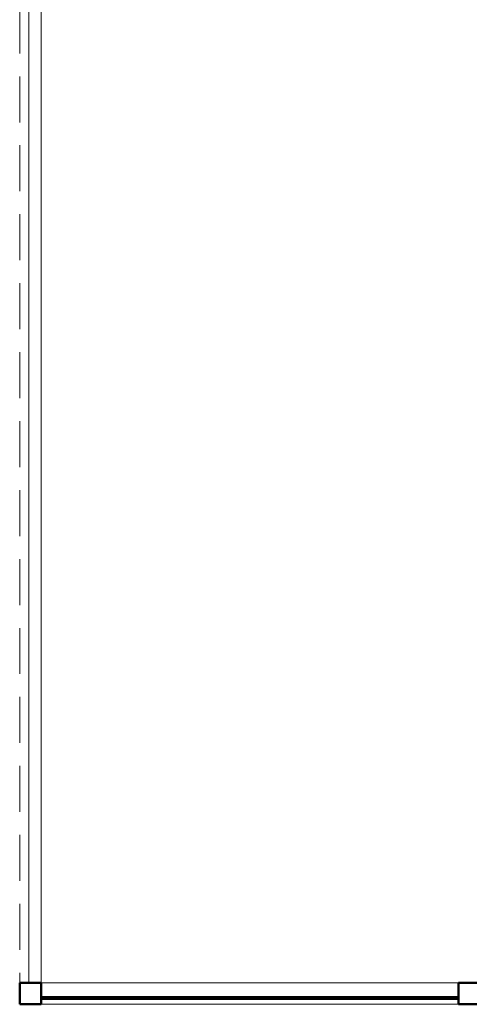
# Model space of a CAD drawing. Header units: millimetres. Extents: x -121 to 18014, y 1231 to 43166.
# Tile 2 of 49: x 5714 to 7179, y 33779 to 36992. Entities that reach past the tile are written whole.
import ezdxf

# ---------------------------------------------------------------- set-up
doc = ezdxf.new("R2010")
doc.units = ezdxf.units.MM
doc.linetypes.add('ADSK_Штриховая_ш3 п1_5', pattern=[225, 150, -75])
for name, color, linetype, lineweight in [('A-COLS-____-MCUT', 52, 'Continuous', 50), ('A-COLS-____-OTLN', 52, 'Continuous', 20), ('A-DETL-____-MBND', 5, 'ADSK_Штриховая_ш3 п1_5', 20), ('A-GENM-____-OTLN', 13, 'Continuous', 20), ('A-PART-____-OTLN', 2, 'Continuous', 20), ('A-WALL-____-MCUT', 113, 'Continuous', 50), ('A-WALL-____-OTLN', 113, 'Continuous', 20), ('Ограждение', 7, 'Continuous', 20)]:
    doc.layers.add(name, color=color, linetype=linetype, lineweight=lineweight)

# ---------------------------------------------------------------- blocks, each defined once
blk = doc.blocks.new('Прямая форма - 83 new-609486-В_Этаж 02_Канализация')
at = {"layer": 'A-COLS-____-MCUT', "color": 53}
for p, q in [((35, 35), (-35, 35)), ((-35, 35), (-35, -35)), ((35, -35), (35, 35)), ((-35, -35), (35, -35))]:
    blk.add_line(p, q, dxfattribs=at)
blk = doc.blocks.new('Прямая форма - CRE - 003-609487-В_Этаж 02_Канализация')
blk.add_blockref('Прямая форма - 83 new-609486-В_Этаж 02_Канализация', (0, 0))
blk = doc.blocks.new('Прямая форма - 83 new-609539-В_Этаж 02_Канализация')
at = {"layer": 'A-WALL-____-MCUT', "color": 53}
for p, q in [((1426.1, 2.5), (66.1, 2.5)), ((66.1, 2.5), (66.1, -2.5)), ((1426.1, -2.5), (1426.1, 2.5)), ((66.1, -2.5), (1426.1, -2.5))]:
    blk.add_line(p, q, dxfattribs=at)
blk = doc.blocks.new('Прямая форма - SW - 011-609540-В_Этаж 02_Канализация')
blk.add_blockref('Прямая форма - 83 new-609539-В_Этаж 02_Канализация', (0, 0))
blk = doc.blocks.new('Прямая форма - 83 new-609572-В_Этаж 02_Канализация')
at = {"layer": 'A-COLS-____-MCUT', "color": 53}
for p, q in [((35, 35), (-35, 35)), ((-35, 35), (-35, -35)), ((35, -35), (35, 35)), ((-35, -35), (35, -35))]:
    blk.add_line(p, q, dxfattribs=at)
blk = doc.blocks.new('Прямая форма - CRE - 003-609573-В_Этаж 02_Канализация')
blk.add_blockref('Прямая форма - 83 new-609572-В_Этаж 02_Канализация', (0, 0))
blk = doc.blocks.new('Прямая форма - 83 new-610265-В_Этаж 02_Канализация')
at = {"layer": 'A-GENM-____-OTLN', "lineweight": 9}
for p, q in [((-1360, 0), (0, 0)), ((-1360, -70), (0, -70))]:
    blk.add_line(p, q, dxfattribs=at)
blk = doc.blocks.new('Прямая форма - SLA - 049-610266-В_Этаж 02_Канализация')
blk.add_blockref('Прямая форма - 83 new-610265-В_Этаж 02_Канализация', (0, 0))
blk = doc.blocks.new('Прямая форма - 83 new-610268-В_Этаж 02_Канализация')
at = {"layer": 'A-DETL-____-MBND', "color": 253}
blk.add_line((0, 6627.8), (0, 70), dxfattribs=at)
blk = doc.blocks.new('Прямая форма - SLA - 011-610269-В_Этаж 02_Канализация')
blk.add_blockref('Прямая форма - 83 new-610268-В_Этаж 02_Канализация', (0, 0))
blk = doc.blocks.new('Прямая форма - 83 new-610607-В_Этаж 02_Канализация')
at = {"layer": 'Ограждение', "color": 253}
for p, q in [((-1470, -73.7), (-1470, -6627.8)), ((-1430, -76.3), (-1430, -6627.8))]:
    blk.add_line(p, q, dxfattribs=at)
blk = doc.blocks.new('Прямая форма - Steel - Structural-610608-В_Этаж 02_Канализация')
blk.add_blockref('Прямая форма - 83 new-610607-В_Этаж 02_Канализация', (0, 0))
blk = doc.blocks.new('Прямая форма - RAILING - 008-610661-В_Этаж 02_Канализация')
blk.add_blockref('Прямая форма - Steel - Structural-610608-В_Этаж 02_Канализация', (0, 0))
blk = doc.blocks.new('Family - 83 new-610804-В_Этаж 02_Канализация')
at = {"layer": 'A-PART-____-OTLN', "color": 253}
for p, q in [((-1470, -73.7), (-1470, -6627.8)), ((-1430, -76.3), (-1430, -6627.8))]:
    blk.add_line(p, q, dxfattribs=at)
blk = doc.blocks.new('Family - Steel - Structural-610805-В_Этаж 02_Канализация')
blk.add_blockref('Family - 83 new-610804-В_Этаж 02_Канализация', (0, 0))
blk = doc.blocks.new('83 new_ifc_RVT-1-В_Этаж 02_Канализация')
at = {"layer": 'A-COLS-____-OTLN', "color": 253, "lineweight": 20}
for name, p in [('Прямая форма - CRE - 003-609573-В_Этаж 02_Канализация', (19445.3, 33814.4)), ('Прямая форма - CRE - 003-609487-В_Этаж 02_Канализация', (20875.3, 33814.4))]:
    blk.add_blockref(name, p, dxfattribs=at)
at = {"layer": 'A-GENM-____-OTLN', "color": 253, "lineweight": 20}
for name, p in [('Прямая форма - SLA - 011-610269-В_Этаж 02_Канализация', (19410.3, 33779.4)), ('Прямая форма - SLA - 049-610266-В_Этаж 02_Канализация', (20840.3, 33849.4))]:
    blk.add_blockref(name, p, dxfattribs=at)
at = {"layer": 'A-PART-____-OTLN', "color": 253, "lineweight": 20}
blk.add_blockref('Family - Steel - Structural-610805-В_Этаж 02_Канализация', (20910.3, 40477.2), dxfattribs=at)
at = {"layer": 'A-WALL-____-OTLN', "color": 253, "lineweight": 20}
blk.add_blockref('Прямая форма - SW - 011-609540-В_Этаж 02_Канализация', (19414.2, 33799.7), dxfattribs=at)
at = {"layer": 'Ограждение', "color": 253, "lineweight": 20}
blk.add_blockref('Прямая форма - RAILING - 008-610661-В_Этаж 02_Канализация', (20910.3, 40477.2), dxfattribs=at)

msp = doc.modelspace()

# ---------------------------------------------------------------- block references
at = {"lineweight": 9}
msp.add_blockref('83 new_ifc_RVT-1-В_Этаж 02_Канализация', (-13695.8693, 0), dxfattribs=at)

doc.saveas('drawing.dxf')
